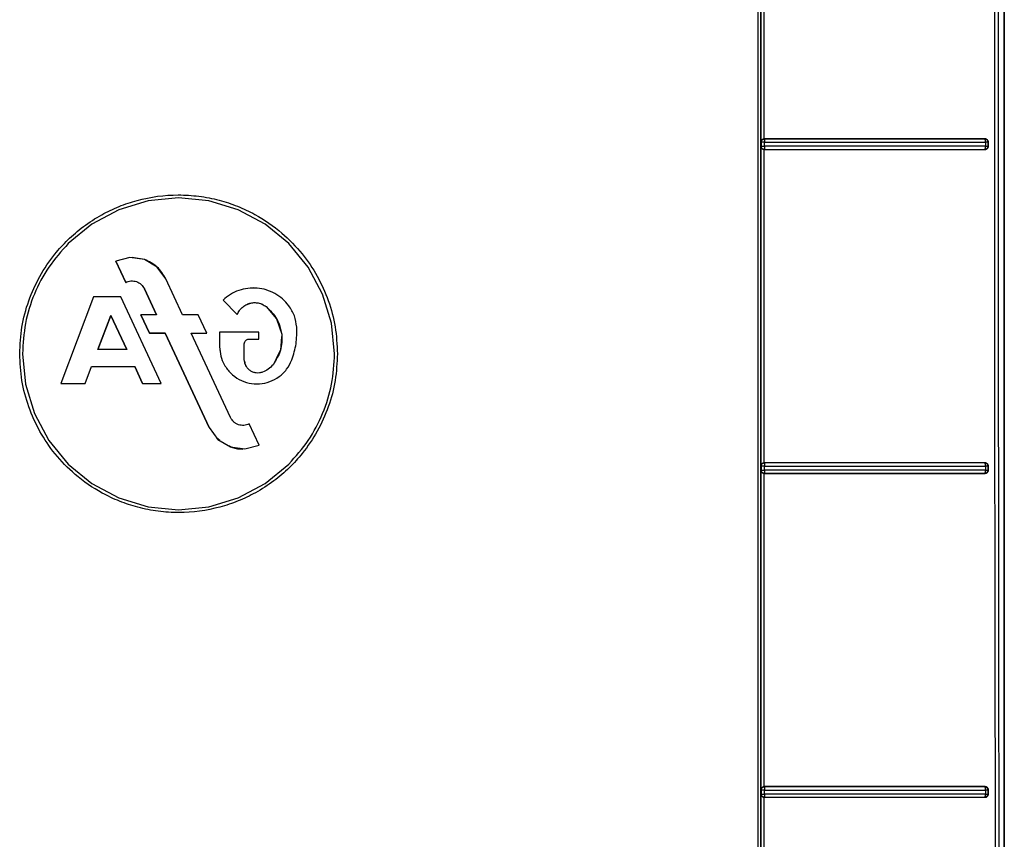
# Model space of a CAD drawing. Header units: inches. Extents: x 170 to 312, y 215 to 248.
# Tile 118 of 256: x 200.987 to 201.109, y 222.34 to 222.442. Entities that reach past the tile are written whole.
import ezdxf

# ---------------------------------------------------------------- set-up
doc = ezdxf.new("R2010")
doc.units = ezdxf.units.IN
doc.header["$LTSCALE"] = 0.25
doc.header["$MEASUREMENT"] = 0
doc.layers.add('MOTOR LH', color=7, linetype='Continuous')

msp = doc.modelspace()

# ---------------------------------------------------------------- linework, layer by layer
at = {"layer": 'MOTOR LH'}
for p, q in [((201.10864, 222.2356), (201.10864, 222.55105)), ((201.10864, 222.55105), (201.10864, 222.25339)), ((201.07849, 222.42666), (201.07849, 222.46627)), ((201.07889, 222.42704), (201.07889, 222.46589)), ((201.07849, 222.42666), (201.07851, 222.42664)), ((201.07851, 222.42613), (201.07849, 222.42611)), ((201.07849, 222.3865), (201.07849, 222.42611)), ((201.07851, 222.42664), (201.07851, 222.42613)), ((201.07891, 222.42703), (201.07889, 222.42704)), ((201.07891, 222.42613), (201.07891, 222.42663)), ((201.10625, 222.42704), (201.1062, 222.42703)), ((201.10628, 222.42691), (201.10625, 222.427)), ((201.10632, 222.42664), (201.10632, 222.42613)), ((201.10658, 222.42664), (201.10667, 222.42666)), ((201.10658, 222.42664), (201.10658, 222.42613)), ((201.10658, 222.42613), (201.10667, 222.42612)), ((201.10667, 222.42612), (201.10667, 222.42666)), ((201.07889, 222.42573), (201.07891, 222.42574)), ((201.07889, 222.38688), (201.07889, 222.42573)), ((201.07891, 222.42586), (201.07891, 222.42577)), ((201.07891, 222.42577), (201.07891, 222.42574)), ((201.1062, 222.42574), (201.10622, 222.42575)), ((201.1062, 222.42574), (201.10626, 222.42573)), ((201.10622, 222.42575), (201.10625, 222.42578)), ((201.10625, 222.42578), (201.10628, 222.42586)), ((201.00251, 222.41937), (200.99888, 222.41827)), ((201.00628, 222.41974), (201.00251, 222.41937)), ((201.01005, 222.41937), (201.00628, 222.41974)), ((201.01368, 222.41827), (201.01005, 222.41937)), ((200.99888, 222.41827), (200.99554, 222.41648)), ((201.01702, 222.41648), (201.01368, 222.41827)), ((200.99554, 222.41648), (200.99261, 222.41408)), ((201.01995, 222.41408), (201.01702, 222.41648)), ((201.02236, 222.41115), (201.01995, 222.41408)), ((201.00026, 222.41235), (200.99849, 222.4119)), ((200.99849, 222.4119), (200.99973, 222.40925)), ((200.99973, 222.40925), (200.99849, 222.4119)), ((200.99849, 222.4119), (200.99973, 222.40924)), ((201.00206, 222.4121), (201.00026, 222.41235)), ((201.00206, 222.4121), (201.00051, 222.41236)), ((201.00362, 222.41116), (201.00206, 222.4121)), ((201.0047, 222.40969), (201.00362, 222.41116)), ((201.02414, 222.40781), (201.02236, 222.41115)), ((200.99973, 222.40925), (200.99973, 222.40925)), ((201.00678, 222.40522), (201.0047, 222.4097)), ((201.00678, 222.40522), (201.0047, 222.40969)), ((201.00205, 222.40846), (201.00355, 222.40522)), ((201.00355, 222.40522), (201.00205, 222.40846)), ((201.00205, 222.40846), (201.00355, 222.40522)), ((201.01603, 222.40854), (201.01556, 222.40856)), ((201.02525, 222.40418), (201.02414, 222.40781)), ((200.99572, 222.40748), (200.99168, 222.39673)), ((200.99572, 222.40748), (200.99168, 222.39673)), ((200.99912, 222.40748), (200.99572, 222.40748)), ((201.00413, 222.39673), (200.99912, 222.40748)), ((201.00413, 222.39673), (200.99912, 222.40748)), ((201.01179, 222.40706), (201.01356, 222.40529)), ((201.01356, 222.40529), (201.01179, 222.40706)), ((201.01179, 222.40706), (201.01356, 222.40528)), ((201.01571, 222.40675), (201.01616, 222.4067)), ((201.01653, 222.40658), (201.01712, 222.40626)), ((200.99788, 222.40517), (200.99629, 222.40093)), ((200.99788, 222.40517), (200.99629, 222.40093)), ((200.99788, 222.40517), (200.99788, 222.40517)), ((200.99788, 222.40517), (200.99986, 222.40093)), ((200.99986, 222.40093), (200.99788, 222.40517)), ((201.00161, 222.40522), (201.00266, 222.40297)), ((201.00266, 222.40297), (201.00161, 222.40522)), ((201.00355, 222.40522), (201.00161, 222.40522)), ((201.00161, 222.40522), (201.00266, 222.40296)), ((201.00873, 222.40522), (201.00678, 222.40522)), ((201.00978, 222.40296), (201.00873, 222.40522)), ((201.01712, 222.40626), (201.01844, 222.40475)), ((201.01712, 222.40626), (201.01844, 222.40474)), ((200.99629, 222.40093), (200.99788, 222.40517)), ((200.99788, 222.40517), (200.99986, 222.40093)), ((201.01844, 222.40475), (201.01907, 222.40284)), ((201.01844, 222.40474), (201.01907, 222.40284)), ((201.02562, 222.40041), (201.02525, 222.40418)), ((201.00266, 222.40297), (201.00461, 222.40297)), ((201.00266, 222.40297), (201.00266, 222.40297)), ((201.00461, 222.40297), (201.00266, 222.40297)), ((201.00266, 222.40296), (201.00461, 222.40296)), ((201.00461, 222.40297), (201.01006, 222.39126)), ((201.00461, 222.40297), (201.00461, 222.40297)), ((201.01006, 222.39126), (201.00461, 222.40297)), ((201.00461, 222.40296), (201.01006, 222.39126)), ((201.00784, 222.40297), (201.00978, 222.40297)), ((201.01272, 222.3925), (201.00784, 222.40297)), ((201.00784, 222.40297), (201.00978, 222.40297)), ((201.00784, 222.40297), (201.00784, 222.40297)), ((201.01272, 222.3925), (201.00784, 222.40296)), ((201.00784, 222.40296), (201.00978, 222.40296)), ((201.01624, 222.40307), (201.01137, 222.40307)), ((201.01137, 222.40307), (201.01137, 222.40125)), ((201.01624, 222.40222), (201.01624, 222.40307)), ((201.01907, 222.40284), (201.01891, 222.40083)), ((201.01443, 222.39971), (201.01443, 222.40165)), ((201.01499, 222.40222), (201.01624, 222.40222)), ((201.01499, 222.40222), (201.01499, 222.40222)), ((201.01499, 222.40222), (201.01624, 222.40222)), ((201.01499, 222.40222), (201.01624, 222.40222)), ((201.01624, 222.40222), (201.01624, 222.40222)), ((201.01904, 222.40249), (201.01891, 222.40084)), ((200.98694, 222.40041), (200.98731, 222.39663)), ((200.99629, 222.40093), (200.99629, 222.40093)), ((200.99986, 222.40093), (200.99629, 222.40093)), ((201.01137, 222.40125), (201.01145, 222.40059)), ((201.01891, 222.40083), (201.018, 222.39905)), ((201.01891, 222.40084), (201.01838, 222.3998)), ((201.01443, 222.39971), (201.01443, 222.39971)), ((200.99471, 222.39673), (200.9955, 222.39883)), ((200.99471, 222.39673), (200.9955, 222.39883)), ((200.99471, 222.39673), (200.9955, 222.39883)), ((200.9955, 222.39883), (201.00084, 222.39883)), ((200.9955, 222.39883), (200.9955, 222.39883)), ((200.9955, 222.39883), (201.00084, 222.39883)), ((200.9955, 222.39883), (201.00084, 222.39883)), ((201.00084, 222.39883), (201.00182, 222.39673)), ((201.00084, 222.39883), (201.00084, 222.39883)), ((201.00182, 222.39673), (201.00084, 222.39883)), ((201.00084, 222.39883), (201.00182, 222.39673)), ((200.98731, 222.39663), (200.98841, 222.39301)), ((200.99168, 222.39673), (200.99471, 222.39673)), ((200.99168, 222.39673), (200.99471, 222.39673)), ((200.99471, 222.39673), (200.99471, 222.39673)), ((201.00182, 222.39673), (201.00182, 222.39673)), ((201.00182, 222.39673), (201.00413, 222.39673)), ((201.00182, 222.39673), (201.00413, 222.39673)), ((200.98841, 222.39301), (200.9902, 222.38966)), ((201.01006, 222.39126), (201.01006, 222.39126)), ((201.01006, 222.39126), (201.01114, 222.38979)), ((201.01627, 222.38906), (201.01503, 222.39171)), ((200.9902, 222.38966), (200.9926, 222.38673)), ((201.01102, 222.38996), (201.01137, 222.38965)), ((201.01138, 222.38965), (201.01102, 222.38996)), ((201.01114, 222.38979), (201.0127, 222.38886)), ((201.0127, 222.38886), (201.01451, 222.3886)), ((201.01451, 222.3886), (201.01627, 222.38906)), ((201.07891, 222.38687), (201.07889, 222.38688)), ((201.10625, 222.38689), (201.1062, 222.38688)), ((200.9926, 222.38673), (200.99554, 222.38433)), ((201.01702, 222.38433), (201.01995, 222.38673)), ((201.07849, 222.3865), (201.07851, 222.38648)), ((201.07851, 222.38597), (201.07849, 222.38595)), ((201.07849, 222.34634), (201.07849, 222.38595)), ((201.07851, 222.38648), (201.07851, 222.38597)), ((201.07891, 222.38597), (201.07891, 222.38647)), ((201.07891, 222.3857), (201.07891, 222.38561)), ((201.10628, 222.38675), (201.10625, 222.38684)), ((201.10625, 222.38562), (201.10628, 222.3857)), ((201.10632, 222.38647), (201.10632, 222.38597)), ((201.10658, 222.38648), (201.10667, 222.3865)), ((201.10658, 222.38648), (201.10658, 222.38598)), ((201.10658, 222.38598), (201.10667, 222.38596)), ((201.10667, 222.38596), (201.10667, 222.3865)), ((201.07889, 222.38557), (201.07891, 222.38558)), ((201.07889, 222.34673), (201.07889, 222.38557)), ((201.07891, 222.38561), (201.07891, 222.38558)), ((201.1062, 222.38558), (201.10625, 222.38562)), ((201.1062, 222.38558), (201.10626, 222.38557)), ((200.99554, 222.38433), (200.99888, 222.38254)), ((201.01368, 222.38254), (201.01702, 222.38433)), ((200.99888, 222.38254), (201.00251, 222.38144)), ((201.01005, 222.38144), (201.01368, 222.38254)), ((201.00251, 222.38144), (201.00628, 222.38107)), ((201.00628, 222.38107), (201.01005, 222.38144)), ((201.0789, 222.34672), (201.07889, 222.34673)), ((201.10625, 222.34673), (201.1062, 222.34672)), ((201.10625, 222.34668), (201.1062, 222.34672)), ((201.10629, 222.34659), (201.10625, 222.34668)), ((201.07849, 222.34634), (201.07851, 222.34632)), ((201.07851, 222.34582), (201.07849, 222.3458)), ((201.07849, 222.30619), (201.07849, 222.3458)), ((201.07851, 222.34632), (201.07851, 222.34582)), ((201.07889, 222.34542), (201.07891, 222.34542)), ((201.07889, 222.30657), (201.07889, 222.34542)), ((201.07891, 222.3458), (201.07891, 222.34631)), ((201.07891, 222.34554), (201.07891, 222.34546)), ((201.07891, 222.34546), (201.07891, 222.34542)), ((201.1062, 222.34543), (201.10625, 222.34546)), ((201.1062, 222.34543), (201.10626, 222.34542)), ((201.10625, 222.34546), (201.10628, 222.34554)), ((201.10632, 222.34631), (201.10632, 222.34581)), ((201.10658, 222.34632), (201.10667, 222.34634)), ((201.10658, 222.34632), (201.10658, 222.34582)), ((201.10658, 222.34582), (201.10667, 222.3458)), ((201.10667, 222.3458), (201.10667, 222.34634))]:
    msp.add_line(p, q, dxfattribs=at)
for points, knots in [([(201.07808, 222.55187), (201.07808, 222.53099), (201.07808, 222.48923), (201.07808, 222.42657), (201.07808, 222.36393), (201.07808, 222.30132), (201.07808, 222.25964), (201.07808, 222.2388)], [0, 0, 0, 0, 0.2, 0.4, 0.6, 0.8, 1, 1, 1, 1]), ([(201.07847, 222.23978), (201.07847, 222.26055), (201.07847, 222.30208), (201.07847, 222.36446), (201.07847, 222.42689), (201.07847, 222.48933), (201.07847, 222.53094), (201.07847, 222.55175)], [0, 0, 0, 0, 0.199959, 0.399961, 0.599979, 0.80001, 1, 1, 1, 1]), ([(201.10746, 222.55179), (201.10745, 222.53391), (201.10744, 222.49815), (201.10743, 222.4445), (201.10743, 222.40875), (201.10743, 222.39087)], [0, 0, 0, 0, 0.3333777, 0.6667111, 1, 1, 1, 1]), ([(201.10791, 222.5514), (201.10789, 222.53013), (201.10786, 222.48759), (201.10787, 222.42375), (201.10792, 222.35993), (201.10802, 222.29615), (201.10811, 222.2537), (201.10816, 222.23247)], [0, 0, 0, 0, 0.199984, 0.399977, 0.600029, 0.800023, 1, 1, 1, 1]), ([(201.07857, 222.42688), (201.07855, 222.42684), (201.07851, 222.42678), (201.07849, 222.42671), (201.07849, 222.42667), (201.07849, 222.42666), (201.07849, 222.42666)], [0, 0, 0, 0, 0.558608, 0.865721, 0.954475, 1, 1, 1, 1]), ([(201.07849, 222.42611), (201.07849, 222.42607), (201.0785, 222.426), (201.07855, 222.42593), (201.07857, 222.42589)], [0, 0, 0, 0, 0.503399, 1, 1, 1, 1]), ([(201.07851, 222.42664), (201.07852, 222.42667), (201.07852, 222.42674), (201.07856, 222.42683), (201.07862, 222.42692), (201.07869, 222.42697), (201.07874, 222.42699), (201.07876, 222.427), (201.07878, 222.42701), (201.07881, 222.42702), (201.07885, 222.42703), (201.07888, 222.42703), (201.07891, 222.42703)], [0, 0, 0, 0, 0.169778, 0.309899, 0.500349, 0.669275, 0.720741, 0.750043, 0.812673, 0.833809, 0.875282, 1, 1, 1, 1]), ([(201.07891, 222.42663), (201.07888, 222.42663), (201.07882, 222.42663), (201.07874, 222.42663), (201.07867, 222.42664), (201.0786, 222.42663), (201.07855, 222.42663), (201.07852, 222.42664), (201.07852, 222.42664), (201.07851, 222.42664)], [0, 0, 0, 0, 0.144819, 0.288961, 0.405983, 0.545581, 0.778747, 0.891833, 1, 1, 1, 1]), ([(201.07851, 222.42613), (201.07852, 222.42613), (201.07854, 222.42613), (201.07862, 222.42613), (201.07872, 222.42613), (201.07882, 222.42613), (201.07888, 222.42613), (201.07891, 222.42613)], [0, 0, 0, 0, 0.2509579, 0.5014951, 0.6987948, 0.8365584, 1, 1, 1, 1]), ([(201.07891, 222.42574), (201.07887, 222.42574), (201.07881, 222.42575), (201.07871, 222.42579), (201.07863, 222.42585), (201.07858, 222.42592), (201.07855, 222.42596), (201.07854, 222.42599), (201.07853, 222.42601), (201.07853, 222.42603), (201.07852, 222.42607), (201.07851, 222.42611), (201.07851, 222.42613)], [0, 0, 0, 0, 0.1705626, 0.3114539, 0.5033973, 0.6703643, 0.7215041, 0.7509336, 0.8128694, 0.8345961, 0.8750192, 1, 1, 1, 1]), ([(201.07889, 222.42704), (201.07886, 222.42704), (201.0788, 222.42703), (201.07871, 222.427), (201.07863, 222.42695), (201.07859, 222.4269), (201.07857, 222.42688)], [0, 0, 0, 0, 0.218148, 0.447021, 0.703324, 1, 1, 1, 1]), ([(201.10625, 222.42704), (201.10329, 222.42704), (201.09735, 222.42704), (201.08816, 222.42704), (201.08198, 222.42704), (201.07889, 222.42704)], [0, 0, 0, 0, 0.333153, 0.666753, 1, 1, 1, 1]), ([(201.07891, 222.42703), (201.07891, 222.42702), (201.07891, 222.42701), (201.07891, 222.42694), (201.07891, 222.42691)], [0, 0, 0, 0, 0.500037, 1, 1, 1, 1]), ([(201.1062, 222.42703), (201.10324, 222.42703), (201.09731, 222.42703), (201.08815, 222.42703), (201.08199, 222.42703), (201.07891, 222.42703)], [0, 0, 0, 0, 0.333017, 0.666911, 1, 1, 1, 1]), ([(201.07891, 222.42691), (201.07891, 222.42687), (201.07891, 222.42682), (201.07891, 222.42672), (201.07891, 222.42666), (201.07891, 222.42663)], [0, 0, 0, 0, 0.453626, 0.692825, 1, 1, 1, 1]), ([(201.07891, 222.42663), (201.08199, 222.42663), (201.08816, 222.42663), (201.09736, 222.42663), (201.10333, 222.42663), (201.10632, 222.42664)], [0, 0, 0, 0, 0.331609, 0.664943, 1, 1, 1, 1]), ([(201.07891, 222.42613), (201.07891, 222.42612), (201.07891, 222.42607), (201.07891, 222.42597), (201.07891, 222.4259), (201.07891, 222.42586)], [0, 0, 0, 0, 0.031612, 0.511044, 1, 1, 1, 1]), ([(201.10632, 222.42613), (201.10333, 222.42613), (201.09736, 222.42613), (201.08816, 222.42613), (201.08199, 222.42613), (201.07891, 222.42613)], [0, 0, 0, 0, 0.335142, 0.668475, 1, 1, 1, 1]), ([(201.10625, 222.427), (201.10624, 222.42701), (201.10622, 222.42703), (201.10621, 222.42703), (201.1062, 222.42703), (201.1062, 222.42703), (201.1062, 222.42703), (201.1062, 222.42703)], [0, 0, 0, 0, 0.723554, 0.917935, 0.972998, 0.990021, 1, 1, 1, 1]), ([(201.1062, 222.42703), (201.10621, 222.42703), (201.10626, 222.42703), (201.10636, 222.42701), (201.10647, 222.42693), (201.10654, 222.42683), (201.10658, 222.42673), (201.10658, 222.42667), (201.10658, 222.42664)], [0, 0, 0, 0, 0.021376, 0.251231, 0.50161, 0.694994, 0.833641, 1, 1, 1, 1]), ([(201.10658, 222.42613), (201.10658, 222.42608), (201.10657, 222.42598), (201.10648, 222.42585), (201.10635, 222.42576), (201.10625, 222.42575), (201.1062, 222.42574)], [0, 0, 0, 0, 0.2502109, 0.4998875, 0.749898, 1, 1, 1, 1]), ([(201.10667, 222.42666), (201.10667, 222.42668), (201.10667, 222.42673), (201.10664, 222.42683), (201.10656, 222.42693), (201.10642, 222.42703), (201.10631, 222.42704), (201.10625, 222.42704)], [0, 0, 0, 0, 0.11585, 0.228826, 0.465329, 0.729283, 1, 1, 1, 1]), ([(201.10626, 222.42573), (201.10631, 222.42574), (201.10642, 222.42575), (201.10656, 222.42584), (201.10664, 222.42595), (201.10667, 222.42604), (201.10667, 222.42609), (201.10667, 222.42612)], [0, 0, 0, 0, 0.270747, 0.533788, 0.770103, 0.883423, 1, 1, 1, 1]), ([(201.10632, 222.42664), (201.10632, 222.42666), (201.10632, 222.42671), (201.10631, 222.42678), (201.1063, 222.42685), (201.10629, 222.42689), (201.10628, 222.42691)], [0, 0, 0, 0, 0.249998, 0.499999, 0.750002, 1, 1, 1, 1]), ([(201.10628, 222.42586), (201.10629, 222.42588), (201.1063, 222.42592), (201.10631, 222.42598), (201.10632, 222.42606), (201.10632, 222.42611), (201.10632, 222.42613)], [0, 0, 0, 0, 0.249769, 0.499932, 0.750118, 1, 1, 1, 1]), ([(201.10658, 222.42664), (201.10658, 222.42664), (201.10656, 222.42664), (201.1065, 222.42664), (201.10642, 222.42664), (201.10635, 222.42664), (201.10632, 222.42664)], [0, 0, 0, 0, 0.250004, 0.499997, 0.749991, 1, 1, 1, 1]), ([(201.10632, 222.42613), (201.10635, 222.42613), (201.10642, 222.42613), (201.1065, 222.42613), (201.10656, 222.42613), (201.10658, 222.42613), (201.10658, 222.42613)], [0, 0, 0, 0, 0.250132, 0.500007, 0.749886, 1, 1, 1, 1]), ([(201.07857, 222.42589), (201.07859, 222.42587), (201.07863, 222.42582), (201.0787, 222.42577), (201.07879, 222.42574), (201.07886, 222.42573), (201.07889, 222.42573)], [0, 0, 0, 0, 0.281455, 0.527086, 0.764277, 1, 1, 1, 1]), ([(201.07889, 222.42573), (201.08198, 222.42573), (201.08816, 222.42573), (201.09735, 222.42573), (201.10329, 222.42573), (201.10626, 222.42573)], [0, 0, 0, 0, 0.3334428, 0.6669188, 1, 1, 1, 1]), ([(201.07891, 222.42574), (201.08199, 222.42574), (201.08815, 222.42574), (201.09731, 222.42574), (201.10324, 222.42574), (201.1062, 222.42574)], [0, 0, 0, 0, 0.3330755, 0.6669605, 1, 1, 1, 1]), ([(200.98659, 222.40041), (200.98664, 222.40152), (200.98675, 222.40375), (200.98763, 222.40699), (200.989, 222.41004), (200.99069, 222.41255), (200.99255, 222.41459), (200.99449, 222.41625), (200.99663, 222.41763), (200.99889, 222.41871), (201.00201, 222.41976), (201.00539, 222.42021), (201.0088, 222.41999), (201.01127, 222.41951), (201.0136, 222.41874), (201.01627, 222.41748), (201.01905, 222.41556), (201.02162, 222.41292), (201.02354, 222.41008), (201.02492, 222.40701), (201.02581, 222.40376), (201.02592, 222.40152), (201.02597, 222.40041)], [0, 0, 0, 0, 0.053827, 0.108154, 0.161991, 0.215823, 0.254355, 0.295472, 0.339437, 0.377786, 0.416425, 0.499247, 0.540867, 0.582327, 0.621091, 0.659532, 0.725561, 0.783441, 0.837465, 0.891484, 0.94599, 1, 1, 1, 1]), ([(200.99261, 222.41408), (200.99176, 222.41313), (200.99007, 222.41124), (200.98831, 222.40785), (200.98716, 222.4042), (200.98701, 222.40167), (200.98694, 222.40041)], [0, 0, 0, 0, 0.249988, 0.500002, 0.750014, 1, 1, 1, 1]), ([(201.0047, 222.4097), (201.00438, 222.41023), (201.00374, 222.41129), (201.00262, 222.41183), (201.00206, 222.4121)], [0, 0, 0, 0, 0.500004, 1, 1, 1, 1]), ([(200.99973, 222.40924), (200.99994, 222.40933), (201.00027, 222.40945), (201.00072, 222.40943), (201.00106, 222.40936), (201.00137, 222.40921), (201.00174, 222.40895), (201.00192, 222.40865), (201.00205, 222.40846)], [0, 0, 0, 0, 0.248419, 0.374377, 0.499188, 0.623924, 0.750308, 1, 1, 1, 1]), ([(200.99973, 222.40925), (200.99983, 222.40929), (201.00004, 222.40939), (201.00027, 222.40942), (201.00038, 222.40943)], [0, 0, 0, 0, 0.499999, 1, 1, 1, 1]), ([(201.01995, 222.40636), (201.0197, 222.40665), (201.0192, 222.40724), (201.01823, 222.4079), (201.01717, 222.40836), (201.01603, 222.40858), (201.01487, 222.40855), (201.01374, 222.40829), (201.01268, 222.4078), (201.01209, 222.40731), (201.01179, 222.40706)], [0, 0, 0, 0, 0.1260747, 0.2503281, 0.3753732, 0.4999941, 0.6246137, 0.7496514, 0.8738663, 1, 1, 1, 1]), ([(201.01356, 222.40529), (201.01364, 222.40545), (201.01379, 222.40577), (201.01416, 222.40617), (201.01459, 222.40649), (201.01493, 222.40661), (201.0151, 222.40666)], [0, 0, 0, 0, 0.24931, 0.499997, 0.750489, 1, 1, 1, 1]), ([(201.01417, 222.40615), (201.01431, 222.40627), (201.01459, 222.40649), (201.01493, 222.4066), (201.0151, 222.40666)], [0, 0, 0, 0, 0.499286, 1, 1, 1, 1]), ([(201.0151, 222.40666), (201.01528, 222.4067), (201.01563, 222.40677), (201.01598, 222.40673), (201.01616, 222.4067)], [0, 0, 0, 0, 0.5, 1, 1, 1, 1]), ([(201.01616, 222.4067), (201.01633, 222.40666), (201.01668, 222.40657), (201.01698, 222.40636), (201.01712, 222.40626)], [0, 0, 0, 0, 0.498906, 1, 1, 1, 1]), ([(201.01356, 222.40528), (201.01364, 222.40545), (201.01379, 222.40577), (201.01404, 222.40603), (201.01417, 222.40615)], [0, 0, 0, 0, 0.501236, 1, 1, 1, 1]), ([(201.01712, 222.40626), (201.01762, 222.40579), (201.01861, 222.40484), (201.01891, 222.40351), (201.01907, 222.40284)], [0, 0, 0, 0, 0.5, 1, 1, 1, 1]), ([(201.02093, 222.40371), (201.02086, 222.40419), (201.02073, 222.40514), (201.02021, 222.40595), (201.01995, 222.40636)], [0, 0, 0, 0, 0.499997, 1, 1, 1, 1]), ([(201.02093, 222.40371), (201.02086, 222.40418), (201.02073, 222.40514), (201.02021, 222.40595), (201.01995, 222.40636)], [0, 0, 0, 0, 0.50031, 1, 1, 1, 1]), ([(201.01907, 222.40284), (201.01908, 222.40215), (201.0191, 222.40078), (201.01836, 222.39963), (201.018, 222.39905)], [0, 0, 0, 0, 0.500001, 1, 1, 1, 1]), ([(201.02032, 222.39964), (201.02053, 222.4003), (201.02095, 222.40162), (201.02094, 222.40301), (201.02093, 222.40371)], [0, 0, 0, 0, 0.5000128, 1, 1, 1, 1]), ([(201.01443, 222.40165), (201.01444, 222.40173), (201.01446, 222.40187), (201.01459, 222.40205), (201.01477, 222.40219), (201.01492, 222.40221), (201.01499, 222.40222)], [0, 0, 0, 0, 0.251527, 0.502365, 0.748885, 1, 1, 1, 1]), ([(201.02597, 222.40041), (201.02592, 222.3993), (201.02581, 222.39707), (201.02493, 222.39382), (201.02356, 222.39077), (201.02186, 222.38826), (201.02001, 222.38622), (201.01807, 222.38456), (201.01593, 222.38318), (201.01367, 222.38211), (201.01055, 222.38106), (201.00717, 222.38061), (201.00375, 222.38082), (201.00128, 222.38131), (200.99896, 222.38208), (200.99628, 222.38334), (200.99351, 222.38525), (200.99094, 222.38789), (200.98902, 222.39074), (200.98764, 222.3938), (200.98675, 222.39705), (200.98664, 222.39929), (200.98659, 222.40041)], [0, 0, 0, 0, 0.053831, 0.108162, 0.162002, 0.21584, 0.254375, 0.295495, 0.339462, 0.377813, 0.416452, 0.499272, 0.540889, 0.582347, 0.621109, 0.659547, 0.725573, 0.783451, 0.837473, 0.891489, 0.945992, 1, 1, 1, 1]), ([(201.01137, 222.40125), (201.0114, 222.40086), (201.01145, 222.4001), (201.01177, 222.3994), (201.01194, 222.39906)], [0, 0, 0, 0, 0.500482, 1, 1, 1, 1]), ([(201.01995, 222.38673), (201.0208, 222.38768), (201.02249, 222.38957), (201.02424, 222.39297), (201.0254, 222.39661), (201.02555, 222.39914), (201.02562, 222.40041)], [0, 0, 0, 0, 0.249988, 0.500002, 0.750015, 1, 1, 1, 1]), ([(201.01194, 222.39906), (201.01218, 222.39868), (201.01268, 222.39795), (201.01377, 222.39717), (201.015, 222.39671), (201.01632, 222.39662), (201.01761, 222.39689), (201.01877, 222.39752), (201.01974, 222.39844), (201.02012, 222.39924), (201.02032, 222.39964)], [0, 0, 0, 0, 0.126908, 0.25145, 0.376016, 0.500011, 0.624006, 0.748574, 0.873075, 1, 1, 1, 1]), ([(201.01462, 222.39893), (201.01456, 222.39905), (201.01445, 222.3993), (201.01444, 222.39957), (201.01443, 222.39971)], [0, 0, 0, 0, 0.497601, 1, 1, 1, 1]), ([(201.01447, 222.39947), (201.01447, 222.39938), (201.01449, 222.39917), (201.0146, 222.39898), (201.01466, 222.39886)], [0, 0, 0, 0, 0.404923, 1, 1, 1, 1]), ([(201.01589, 222.39803), (201.01576, 222.39806), (201.01549, 222.39811), (201.01526, 222.39825), (201.01515, 222.39832)], [0, 0, 0, 0, 0.499151, 1, 1, 1, 1]), ([(201.01669, 222.39811), (201.01656, 222.39808), (201.0163, 222.398), (201.01603, 222.39802), (201.01589, 222.39803)], [0, 0, 0, 0, 0.500712, 1, 1, 1, 1]), ([(201.018, 222.39905), (201.01781, 222.39885), (201.01744, 222.39844), (201.01694, 222.39822), (201.01669, 222.39811)], [0, 0, 0, 0, 0.500208, 1, 1, 1, 1]), ([(201.01503, 222.39171), (201.01482, 222.39163), (201.0145, 222.39151), (201.01404, 222.39152), (201.0137, 222.3916), (201.01339, 222.39174), (201.01302, 222.39201), (201.01284, 222.3923), (201.01272, 222.3925)], [0, 0, 0, 0, 0.248407, 0.374361, 0.499168, 0.623903, 0.750288, 1, 1, 1, 1]), ([(201.10743, 222.39087), (201.10744, 222.38514), (201.10746, 222.36906), (201.10751, 222.33689), (201.10756, 222.31047), (201.10758, 222.2944)], [0, 0, 0, 0, 0.178102, 0.500003, 1, 1, 1, 1]), ([(201.01425, 222.38859), (201.0138, 222.38861), (201.01318, 222.38864), (201.01262, 222.38892), (201.01246, 222.389)], [0, 0, 0, 0, 0.709949, 1, 1, 1, 1]), ([(201.01247, 222.389), (201.01263, 222.38892), (201.01318, 222.38864), (201.0138, 222.38861), (201.01425, 222.38859)], [0, 0, 0, 0, 0.28812, 1, 1, 1, 1]), ([(201.07851, 222.38648), (201.07852, 222.38652), (201.07852, 222.38658), (201.07856, 222.38668), (201.07862, 222.38676), (201.07869, 222.38681), (201.07874, 222.38684), (201.07876, 222.38685), (201.07878, 222.38686), (201.07881, 222.38686), (201.07885, 222.38687), (201.07888, 222.38687), (201.07891, 222.38687)], [0, 0, 0, 0, 0.169796, 0.309925, 0.500347, 0.669247, 0.720724, 0.750048, 0.812673, 0.833992, 0.875283, 1, 1, 1, 1]), ([(201.07889, 222.38688), (201.07886, 222.38688), (201.0788, 222.38688), (201.07871, 222.38684), (201.07863, 222.38679), (201.07859, 222.38674), (201.07857, 222.38672)], [0, 0, 0, 0, 0.217835, 0.446698, 0.702916, 1, 1, 1, 1]), ([(201.10625, 222.38689), (201.10329, 222.38689), (201.09735, 222.38688), (201.08816, 222.38688), (201.08198, 222.38688), (201.07889, 222.38688)], [0, 0, 0, 0, 0.333154, 0.666761, 1, 1, 1, 1]), ([(201.1062, 222.38688), (201.10324, 222.38688), (201.09731, 222.38687), (201.08815, 222.38688), (201.08199, 222.38687), (201.07891, 222.38687)], [0, 0, 0, 0, 0.333016, 0.666911, 1, 1, 1, 1]), ([(201.07891, 222.38687), (201.07891, 222.38687), (201.07891, 222.38685), (201.07891, 222.38679), (201.07891, 222.38675)], [0, 0, 0, 0, 0.500043, 1, 1, 1, 1]), ([(201.10625, 222.38684), (201.10624, 222.38685), (201.10623, 222.38687), (201.10621, 222.38687), (201.10621, 222.38688), (201.1062, 222.38688), (201.1062, 222.38688), (201.1062, 222.38688)], [0, 0, 0, 0, 0.4999148, 0.7840783, 0.9349621, 0.9782287, 1, 1, 1, 1]), ([(201.1062, 222.38688), (201.1062, 222.38688), (201.10623, 222.38688), (201.10628, 222.38687), (201.10637, 222.38684), (201.10647, 222.38677), (201.10654, 222.38667), (201.10658, 222.38658), (201.10658, 222.38652), (201.10658, 222.38648)], [0, 0, 0, 0, 0.006404, 0.125208, 0.250554, 0.499812, 0.694171, 0.83326, 1, 1, 1, 1]), ([(201.10667, 222.3865), (201.10667, 222.38652), (201.10667, 222.38657), (201.10664, 222.38667), (201.10656, 222.38677), (201.10642, 222.38687), (201.10631, 222.38688), (201.10625, 222.38689)], [0, 0, 0, 0, 0.114151, 0.226087, 0.462642, 0.728302, 1, 1, 1, 1]), ([(201.07857, 222.38672), (201.07854, 222.38668), (201.07851, 222.38662), (201.07849, 222.38655), (201.07849, 222.38651), (201.07849, 222.3865), (201.07849, 222.3865)], [0, 0, 0, 0, 0.557285, 0.863589, 0.953043, 1, 1, 1, 1]), ([(201.07849, 222.38595), (201.07849, 222.38591), (201.0785, 222.38584), (201.07855, 222.38577), (201.07857, 222.38573)], [0, 0, 0, 0, 0.5033835, 1, 1, 1, 1]), ([(201.07891, 222.38647), (201.07888, 222.38647), (201.07882, 222.38647), (201.07874, 222.38647), (201.07867, 222.38647), (201.0786, 222.38647), (201.07855, 222.38647), (201.07852, 222.38649), (201.07852, 222.38648), (201.07851, 222.38648)], [0, 0, 0, 0, 0.1448, 0.289023, 0.40575, 0.545726, 0.778917, 0.891929, 1, 1, 1, 1]), ([(201.07851, 222.38597), (201.07852, 222.38597), (201.07854, 222.38597), (201.07862, 222.38597), (201.07872, 222.38597), (201.07882, 222.38597), (201.07888, 222.38597), (201.07891, 222.38597)], [0, 0, 0, 0, 0.250965, 0.50152, 0.698812, 0.836571, 1, 1, 1, 1]), ([(201.07891, 222.38558), (201.07887, 222.38558), (201.07881, 222.38559), (201.07871, 222.38563), (201.07863, 222.38569), (201.07858, 222.38575), (201.07856, 222.3858), (201.07854, 222.38583), (201.07853, 222.38585), (201.07853, 222.38588), (201.07852, 222.38591), (201.07851, 222.38595), (201.07851, 222.38597)], [0, 0, 0, 0, 0.170498, 0.311351, 0.503314, 0.639112, 0.709897, 0.750976, 0.8129, 0.835156, 0.875042, 1, 1, 1, 1]), ([(201.07857, 222.38573), (201.07859, 222.38571), (201.07863, 222.38567), (201.0787, 222.38562), (201.07879, 222.38558), (201.07886, 222.38558), (201.07889, 222.38557)], [0, 0, 0, 0, 0.281564, 0.526617, 0.765411, 1, 1, 1, 1]), ([(201.07891, 222.38675), (201.07891, 222.38671), (201.07891, 222.38663), (201.07891, 222.38652), (201.07891, 222.38647)], [0, 0, 0, 0, 0.4999498, 1, 1, 1, 1]), ([(201.07891, 222.38647), (201.08199, 222.38647), (201.08816, 222.38647), (201.09736, 222.38647), (201.10333, 222.38647), (201.10632, 222.38647)], [0, 0, 0, 0, 0.33158, 0.664913, 1, 1, 1, 1]), ([(201.07891, 222.38597), (201.07891, 222.38596), (201.07891, 222.38591), (201.07891, 222.38581), (201.07891, 222.38574), (201.07891, 222.3857)], [0, 0, 0, 0, 0.031594, 0.511018, 1, 1, 1, 1]), ([(201.10632, 222.38597), (201.10333, 222.38597), (201.09736, 222.38597), (201.08816, 222.38597), (201.08199, 222.38597), (201.07891, 222.38597)], [0, 0, 0, 0, 0.335133, 0.668466, 1, 1, 1, 1]), ([(201.10658, 222.38598), (201.10658, 222.38593), (201.10657, 222.38582), (201.10648, 222.38569), (201.10635, 222.3856), (201.10625, 222.38559), (201.1062, 222.38558)], [0, 0, 0, 0, 0.250209, 0.499884, 0.749889, 1, 1, 1, 1]), ([(201.10626, 222.38557), (201.10631, 222.38558), (201.10642, 222.38559), (201.10656, 222.38568), (201.10664, 222.38579), (201.10667, 222.38589), (201.10667, 222.38594), (201.10667, 222.38596)], [0, 0, 0, 0, 0.27093, 0.533685, 0.769845, 0.883229, 1, 1, 1, 1]), ([(201.10632, 222.38647), (201.10632, 222.3865), (201.10632, 222.38655), (201.10631, 222.38662), (201.1063, 222.38669), (201.10629, 222.38673), (201.10628, 222.38675)], [0, 0, 0, 0, 0.249991, 0.499998, 0.750003, 1, 1, 1, 1]), ([(201.10628, 222.3857), (201.10629, 222.38572), (201.1063, 222.38576), (201.10631, 222.38582), (201.10632, 222.38589), (201.10632, 222.38594), (201.10632, 222.38597)], [0, 0, 0, 0, 0.2497583, 0.4999325, 0.7501062, 1, 1, 1, 1]), ([(201.10658, 222.38648), (201.10658, 222.38648), (201.10656, 222.38648), (201.1065, 222.38648), (201.10642, 222.38647), (201.10635, 222.38647), (201.10632, 222.38647)], [0, 0, 0, 0, 0.249999, 0.499993, 0.749993, 1, 1, 1, 1]), ([(201.10632, 222.38597), (201.10635, 222.38597), (201.10642, 222.38597), (201.1065, 222.38597), (201.10656, 222.38597), (201.10658, 222.38598), (201.10658, 222.38598)], [0, 0, 0, 0, 0.250118, 0.500008, 0.749881, 1, 1, 1, 1]), ([(201.07889, 222.38557), (201.08198, 222.38557), (201.08816, 222.38557), (201.09735, 222.38557), (201.10329, 222.38557), (201.10626, 222.38557)], [0, 0, 0, 0, 0.33343, 0.666918, 1, 1, 1, 1]), ([(201.07891, 222.38558), (201.08199, 222.38558), (201.08815, 222.38558), (201.09731, 222.38558), (201.10324, 222.38558), (201.1062, 222.38558)], [0, 0, 0, 0, 0.333077, 0.666962, 1, 1, 1, 1]), ([(201.07851, 222.34632), (201.07852, 222.34637), (201.07853, 222.34647), (201.0786, 222.34658), (201.07868, 222.34665), (201.07873, 222.34668), (201.07876, 222.34669), (201.07879, 222.3467), (201.07882, 222.34671), (201.07886, 222.34672), (201.07888, 222.34672), (201.0789, 222.34672)], [0, 0, 0, 0, 0.237979, 0.475429, 0.641876, 0.730535, 0.777013, 0.799822, 0.868975, 0.917803, 1, 1, 1, 1]), ([(201.07889, 222.34673), (201.07886, 222.34672), (201.0788, 222.34672), (201.07871, 222.34669), (201.07863, 222.34663), (201.07859, 222.34659), (201.07857, 222.34656)], [0, 0, 0, 0, 0.216438, 0.445518, 0.701569, 1, 1, 1, 1]), ([(201.10625, 222.34673), (201.10328, 222.34673), (201.09734, 222.34673), (201.08816, 222.34673), (201.08198, 222.34673), (201.07889, 222.34673)], [0, 0, 0, 0, 0.333158, 0.666771, 1, 1, 1, 1]), ([(201.0789, 222.34672), (201.0789, 222.34671), (201.0789, 222.3467), (201.07891, 222.34663), (201.07891, 222.34659)], [0, 0, 0, 0, 0.500122, 1, 1, 1, 1]), ([(201.1062, 222.34672), (201.10324, 222.34672), (201.09731, 222.34672), (201.08815, 222.34672), (201.08198, 222.34672), (201.0789, 222.34672)], [0, 0, 0, 0, 0.33298, 0.666929, 1, 1, 1, 1]), ([(201.07891, 222.34659), (201.07891, 222.34655), (201.07891, 222.34647), (201.07891, 222.34636), (201.07891, 222.34631)], [0, 0, 0, 0, 0.4999323, 1, 1, 1, 1]), ([(201.1062, 222.34672), (201.1062, 222.34672), (201.10621, 222.34672), (201.10626, 222.34672), (201.10636, 222.34669), (201.10647, 222.34661), (201.10654, 222.34652), (201.10658, 222.34642), (201.10658, 222.34636), (201.10658, 222.34632)], [0, 0, 0, 0, 0.00194, 0.016485, 0.251155, 0.50156, 0.693135, 0.832255, 1, 1, 1, 1]), ([(201.10667, 222.34634), (201.10667, 222.34637), (201.10667, 222.34642), (201.10664, 222.34651), (201.10656, 222.34662), (201.10642, 222.34671), (201.10631, 222.34672), (201.10625, 222.34673)], [0, 0, 0, 0, 0.115487, 0.228334, 0.465134, 0.729682, 1, 1, 1, 1]), ([(201.10632, 222.34631), (201.10632, 222.34634), (201.10632, 222.34639), (201.10631, 222.34646), (201.1063, 222.34654), (201.10629, 222.34657), (201.10629, 222.34659)], [0, 0, 0, 0, 0.250004, 0.499999, 0.74999, 1, 1, 1, 1]), ([(201.07857, 222.34656), (201.07854, 222.34652), (201.07851, 222.34646), (201.07849, 222.34639), (201.07849, 222.34636), (201.07849, 222.34635), (201.07849, 222.34634)], [0, 0, 0, 0, 0.557091, 0.863508, 0.953007, 1, 1, 1, 1]), ([(201.07849, 222.3458), (201.07849, 222.34576), (201.0785, 222.34568), (201.07855, 222.34561), (201.07857, 222.34558)], [0, 0, 0, 0, 0.5030925, 1, 1, 1, 1]), ([(201.07891, 222.34631), (201.07888, 222.34631), (201.07882, 222.34631), (201.07874, 222.34631), (201.07867, 222.34631), (201.0786, 222.34631), (201.07854, 222.34631), (201.07852, 222.34633), (201.07851, 222.34632), (201.07851, 222.34632)], [0, 0, 0, 0, 0.144802, 0.289128, 0.405584, 0.545961, 0.781526, 0.905359, 1, 1, 1, 1]), ([(201.07851, 222.34582), (201.07852, 222.34582), (201.07854, 222.34581), (201.07862, 222.34581), (201.07872, 222.34581), (201.07882, 222.3458), (201.07888, 222.3458), (201.07891, 222.3458)], [0, 0, 0, 0, 0.250968, 0.501531, 0.698827, 0.836575, 1, 1, 1, 1]), ([(201.07891, 222.34542), (201.07887, 222.34543), (201.07881, 222.34543), (201.07871, 222.34547), (201.07863, 222.34553), (201.07858, 222.34559), (201.07856, 222.34564), (201.07854, 222.34567), (201.07853, 222.3457), (201.07853, 222.34572), (201.07852, 222.34576), (201.07851, 222.34579), (201.07851, 222.34582)], [0, 0, 0, 0, 0.1704559, 0.3112931, 0.5032949, 0.6273045, 0.7053381, 0.7509924, 0.8129118, 0.8356884, 0.8750402, 1, 1, 1, 1]), ([(201.07857, 222.34558), (201.07859, 222.34555), (201.07863, 222.34551), (201.0787, 222.34546), (201.07879, 222.34542), (201.07886, 222.34542), (201.07889, 222.34542)], [0, 0, 0, 0, 0.281342, 0.526581, 0.765288, 1, 1, 1, 1]), ([(201.07889, 222.34542), (201.08198, 222.34541), (201.08816, 222.34541), (201.09735, 222.34542), (201.10329, 222.34542), (201.10626, 222.34542)], [0, 0, 0, 0, 0.333416, 0.666914, 1, 1, 1, 1]), ([(201.07891, 222.34631), (201.08199, 222.34631), (201.08816, 222.34631), (201.09736, 222.34631), (201.10333, 222.34631), (201.10632, 222.34631)], [0, 0, 0, 0, 0.331567, 0.664899, 1, 1, 1, 1]), ([(201.10632, 222.34581), (201.10333, 222.34581), (201.09736, 222.34581), (201.08816, 222.3458), (201.08199, 222.3458), (201.07891, 222.3458)], [0, 0, 0, 0, 0.335133, 0.668465, 1, 1, 1, 1]), ([(201.07891, 222.3458), (201.07891, 222.3458), (201.07891, 222.34575), (201.07891, 222.34565), (201.07891, 222.34558), (201.07891, 222.34554)], [0, 0, 0, 0, 0.031564, 0.511012, 1, 1, 1, 1]), ([(201.07891, 222.34542), (201.08199, 222.34542), (201.08815, 222.34542), (201.09731, 222.34543), (201.10324, 222.34543), (201.1062, 222.34543)], [0, 0, 0, 0, 0.333077, 0.666963, 1, 1, 1, 1]), ([(201.10658, 222.34582), (201.10658, 222.34577), (201.10656, 222.34567), (201.10648, 222.34554), (201.10635, 222.34545), (201.10625, 222.34543), (201.1062, 222.34543)], [0, 0, 0, 0, 0.2502, 0.499886, 0.749899, 1, 1, 1, 1]), ([(201.10626, 222.34542), (201.10631, 222.34542), (201.10642, 222.34543), (201.10656, 222.34553), (201.10664, 222.34563), (201.10667, 222.34573), (201.10667, 222.34578), (201.10667, 222.3458)], [0, 0, 0, 0, 0.2710841, 0.5335565, 0.7695787, 0.8830478, 1, 1, 1, 1]), ([(201.10628, 222.34554), (201.10629, 222.34556), (201.1063, 222.3456), (201.10631, 222.34566), (201.10632, 222.34573), (201.10632, 222.34578), (201.10632, 222.34581)], [0, 0, 0, 0, 0.249786, 0.499951, 0.750104, 1, 1, 1, 1]), ([(201.10658, 222.34632), (201.10658, 222.34632), (201.10656, 222.34632), (201.1065, 222.34632), (201.10642, 222.34631), (201.10635, 222.34631), (201.10632, 222.34631)], [0, 0, 0, 0, 0.250012, 0.500008, 0.750019, 1, 1, 1, 1]), ([(201.10632, 222.34581), (201.10635, 222.34581), (201.10642, 222.34581), (201.1065, 222.34581), (201.10656, 222.34581), (201.10658, 222.34582), (201.10658, 222.34582)], [0, 0, 0, 0, 0.250123, 0.499995, 0.749882, 1, 1, 1, 1])]:
    msp.add_open_spline(points, degree=3, knots=knots, dxfattribs=at)
msp.add_open_spline([(201.01515, 222.39832), (201.01504, 222.39841), (201.01483, 222.39858), (201.01469, 222.39881), (201.01462, 222.39893)], degree=3, dxfattribs=at)

doc.saveas('drawing.dxf')
